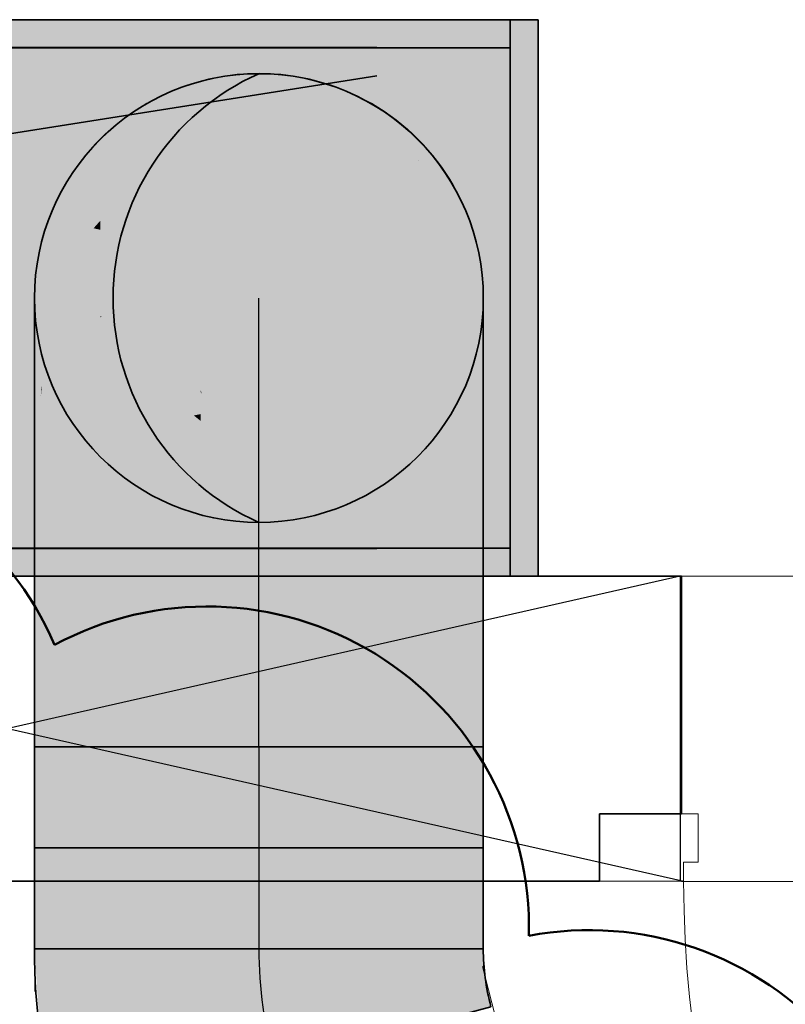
# Model space of a CAD drawing. Extents: x -357 to 533, y -64 to 530.
# Tile 84 of 135: x -59 to -46, y 289 to 307. Entities that reach past the tile are written whole.
import ezdxf
from ezdxf.lldxf.tags import DXFTag

# ---------------------------------------------------------------- set-up
doc = ezdxf.new("R2010")
doc.units = 0
doc.layers.get('0').update_dxf_attribs({"lineweight": 35})
for name, color, linetype, lineweight in [('5_EG-BESTAND', 7, 'Continuous', 25), ('5_EG-DURCHBRÜCHE', 7, 'Continuous', 25), ('5_EG-HLSE', 7, 'Continuous', 25), ('5_EG-NEU', 7, 'Continuous', 25)]:
    doc.layers.add(name, color=color, linetype=linetype, lineweight=lineweight)
for name, color, linetype, lineweight, true_color in [('L_Aussenluft', 7, 'Continuous', 35, 0x66ff33), ('L_Aussenluft-Shading', 7, 'Continuous', 35, 0x66ff33), ('L_Klimageraet', 7, 'Continuous', 35, 0xababab), ('L_Klimageraet-Shading', 7, 'Continuous', 35, 0xababab), ('X_Aenderungen', 4, 'Continuous', 50, 0x00ffff)]:
    doc.layers.add(name, color=color, linetype=linetype, lineweight=lineweight, true_color=true_color)
tags = doc.linetypes.add('ALL_S14', pattern=[0.002, 0.001, -0.001]).pattern_tags.tags
tags[6:7] = [DXFTag(74, 4), DXFTag(75, 0), DXFTag(340, '0'), DXFTag(46, 1.0), DXFTag(50, 0.0), DXFTag(44, 0.0), DXFTag(45, 0.0)]
tags[4:5] = [DXFTag(74, 4), DXFTag(75, 0), DXFTag(340, '0'), DXFTag(46, 1.0), DXFTag(50, 0.0), DXFTag(44, 0.0), DXFTag(45, 0.0)]
tags = doc.linetypes.add('PUNKT2_S9', pattern=[0.0005, 0, -0.0005]).pattern_tags.tags
tags[6:7] = [DXFTag(74, 4), DXFTag(75, 0), DXFTag(340, '0'), DXFTag(46, 1.0), DXFTag(50, 0.0), DXFTag(44, 0.0), DXFTag(45, 0.0)]
tags[4:5] = [DXFTag(74, 4), DXFTag(75, 0), DXFTag(340, '0'), DXFTag(46, 1.0), DXFTag(50, 0.0), DXFTag(44, 0.0), DXFTag(45, 0.0)]
tags = doc.linetypes.add('STRICHPUNKT2', pattern=[12.7, 6.35, -3.175, 0, -3.175]).pattern_tags.tags
tags[10:11] = [DXFTag(74, 4), DXFTag(75, 0), DXFTag(340, '0'), DXFTag(46, 0.0), DXFTag(50, 0.0), DXFTag(44, 0.0), DXFTag(45, 0.0)]
tags[8:9] = [DXFTag(74, 4), DXFTag(75, 0), DXFTag(340, '0'), DXFTag(46, 0.0), DXFTag(50, 0.0), DXFTag(44, 0.0), DXFTag(45, 0.0)]
tags[6:7] = [DXFTag(74, 4), DXFTag(75, 0), DXFTag(340, '0'), DXFTag(46, 0.0), DXFTag(50, 0.0), DXFTag(44, 0.0), DXFTag(45, 0.0)]
tags[4:5] = [DXFTag(74, 4), DXFTag(75, 0), DXFTag(340, '0'), DXFTag(46, 0.0), DXFTag(50, 0.0), DXFTag(44, 0.0), DXFTag(45, 0.0)]
tags = doc.linetypes.add('VERDECKT2_S2', pattern=[0.0027, 0.002, -0.0007]).pattern_tags.tags
tags[6:7] = [DXFTag(74, 4), DXFTag(75, 0), DXFTag(340, '0'), DXFTag(46, 1.0), DXFTag(50, 0.0), DXFTag(44, 0.0), DXFTag(45, 0.0)]
tags[4:5] = [DXFTag(74, 4), DXFTag(75, 0), DXFTag(340, '0'), DXFTag(46, 1.0), DXFTag(50, 0.0), DXFTag(44, 0.0), DXFTag(45, 0.0)]

# ---------------------------------------------------------------- blocks, each defined once
blk = doc.blocks.new('Shading-A06HSW48NL', base_point=(-50.651, 306.954))
at = {"layer": 'L_Klimageraet-Shading', "color": 253, "true_color": 0xababab}
for points in [[(-50.651, 306.954), (-50.651, 297.034), (-98.191, 306.954), (-98.191, 297.034)], [(-50.651, 306.954), (-50.651, 306.454), (-98.191, 306.954), (-98.191, 306.454)], [(-98.191, 306.954), (-98.191, 297.034), (-50.651, 306.954), (-50.651, 297.034)], [(-50.651, 306.954), (-50.651, 306.454), (-98.191, 306.954), (-98.191, 306.454)], [(-50.151, 306.954), (-50.651, 306.954), (-50.151, 297.034), (-50.651, 297.034)], [(-50.651, 297.034), (-50.651, 297.534), (-98.191, 297.034), (-98.191, 297.534)], [(-50.651, 297.034), (-50.651, 297.534), (-98.191, 297.034), (-98.191, 297.534)]]:
    blk.add_solid(points, dxfattribs=at)
at = {"layer": 'L_Klimageraet-Shading', "color": 252, "true_color": 0x979797}
blk.add_solid([(-53.028, 306.458), (-53.028, 297.53), (-63.95, 306.458), (-63.95, 297.53)], dxfattribs=at)
blk = doc.blocks.new('Shading-A06HSW5ANL', base_point=(-58.595, 303.994))
at = {"layer": 'L_Aussenluft-Shading', "color": 76, "true_color": 0x39901c}
for points in [[(-56.167, 305.857), (-56.167, 305.557), (-55.131, 305.994), (-55.131, 305.676)], [(-55.131, 305.994), (-55.131, 305.676), (-54.096, 305.857), (-54.096, 305.521)], [(-56.167, 305.557), (-56.167, 305.453), (-55.131, 305.676), (-55.131, 305.585)], [(-55.131, 305.676), (-55.131, 305.585), (-54.096, 305.521), (-54.096, 305.453)], [(-59.124, 293.994), (-58.995, 293.994), (-59.082, 296.161), (-58.995, 296.332)], [(-51.268, 293.994), (-51.131, 293.994), (-51.268, 296.332), (-51.131, 296.064)], [(-59.131, 296.064), (-59.131, 293.994), (-59.082, 296.161), (-59.124, 293.994)]]:
    blk.add_solid(points, dxfattribs=at)
at = {"layer": 'L_Aussenluft-Shading', "color": 76, "true_color": 0x398e1c}
for points in [[(-57.131, 305.458), (-57.131, 305.174), (-56.167, 305.857), (-56.167, 305.557)], [(-54.096, 305.857), (-54.096, 305.521), (-53.131, 305.458), (-53.131, 305.105)], [(-57.131, 305.174), (-57.131, 305.067), (-56.167, 305.557), (-56.167, 305.453)], [(-54.096, 305.521), (-54.096, 305.453), (-53.131, 305.105), (-53.131, 305.067)]]:
    blk.add_solid(points, dxfattribs=at)
at = {"layer": 'L_Aussenluft-Shading', "color": 76, "true_color": 0x388c1c}
for points in [[(-57.96, 304.822), (-57.96, 304.553), (-57.131, 305.458), (-57.131, 305.174)], [(-53.131, 305.458), (-53.131, 305.105), (-52.303, 304.822), (-52.303, 304.455)], [(-57.131, 305.174), (-57.458, 304.929), (-57.131, 305.067), (-57.351, 304.904)], [(-53.131, 305.105), (-53.131, 305.067), (-52.303, 304.455), (-52.303, 304.453)], [(-57.458, 304.929), (-57.96, 304.553), (-57.351, 304.904), (-57.96, 304.453)], [(-59.131, 299.06), (-58.995, 300.382), (-59.02, 300.249)], [(-59.131, 299.06), (-59.131, 297.994), (-58.995, 300.382), (-58.995, 298.511)], [(-51.268, 300.382), (-51.268, 298.511), (-51.131, 298.849), (-51.131, 297.994)], [(-51.268, 300.382), (-51.131, 298.849), (-51.189, 299.963)], [(-59.131, 299.65), (-59.131, 299.06), (-59.02, 300.249)], [(-51.131, 298.849), (-51.131, 299.65), (-51.189, 299.963)]]:
    blk.add_solid(points, dxfattribs=at)
at = {"layer": 'L_Aussenluft-Shading', "color": 74, "true_color": 0x45ac22}
for points in [[(-57.131, 305.067), (-56.167, 304.268), (-56.167, 305.453)], [(-54.096, 304.268), (-53.131, 303.922), (-54.096, 305.453), (-53.131, 305.067)], [(-57.131, 305.067), (-57.131, 304.395), (-56.167, 304.268), (-56.977, 303.977)], [(-57.131, 304.395), (-57.131, 303.922), (-56.977, 303.977)], [(-58.995, 297.714), (-58.595, 298.994), (-58.746, 298.812)], [(-58.995, 297.714), (-58.995, 296.332), (-58.595, 298.994), (-58.595, 296.582)], [(-51.667, 298.994), (-51.667, 296.582), (-51.575, 298.883), (-51.279, 296.339)], [(-58.995, 298.511), (-58.995, 297.714), (-58.746, 298.812)], [(-51.279, 296.339), (-51.268, 296.332), (-51.575, 298.883), (-51.268, 298.511)]]:
    blk.add_solid(points, dxfattribs=at)
at = {"layer": 'L_Aussenluft-Shading', "color": 74, "true_color": 0x46af23}
for points in [[(-56.167, 304.268), (-55.131, 304.386), (-56.167, 305.453), (-55.131, 305.585)], [(-55.131, 304.386), (-54.096, 304.268), (-55.131, 305.585), (-54.096, 305.453)], [(-57.96, 303.371), (-58.078, 303.238), (-57.96, 303.212)], [(-52.303, 303.371), (-52.303, 302.536), (-51.667, 302.654), (-51.667, 301.967)], [(-58.078, 303.238), (-58.595, 302.654), (-57.96, 301.666), (-58.595, 301.266)], [(-58.078, 303.238), (-57.96, 301.666), (-57.96, 303.212)], [(-52.303, 302.536), (-52.303, 301.65), (-51.667, 301.967), (-51.667, 301.065)], [(-58.595, 301.266), (-58.595, 301.065), (-57.96, 301.666), (-57.96, 301.65)]]:
    blk.add_solid(points, dxfattribs=at)
at = {"layer": 'L_Aussenluft-Shading', "color": 74, "true_color": 0x42a621}
for points in [[(-57.131, 304.395), (-57.131, 305.067), (-57.351, 304.904)], [(-53.131, 303.922), (-52.303, 303.371), (-53.131, 305.067), (-52.303, 304.453)], [(-57.96, 304.453), (-57.131, 304.395), (-57.351, 304.904)], [(-57.96, 304.453), (-57.96, 303.371), (-57.131, 304.395), (-57.131, 303.922)], [(-58.995, 300.382), (-58.595, 299.253), (-58.595, 301.065)], [(-51.667, 301.065), (-51.268, 298.511), (-51.268, 300.382)], [(-51.667, 301.065), (-51.667, 299.251), (-51.268, 298.511), (-51.575, 298.883)], [(-58.995, 300.382), (-58.995, 298.511), (-58.595, 299.253), (-58.746, 298.812)], [(-58.746, 298.812), (-58.595, 298.994), (-58.595, 299.253)], [(-51.667, 299.251), (-51.667, 298.994), (-51.575, 298.883)]]:
    blk.add_solid(points, dxfattribs=at)
at = {"layer": 'L_Aussenluft-Shading', "color": 76, "true_color": 0x37891b}
for points in [[(-58.595, 303.994), (-58.595, 303.736), (-57.96, 304.822), (-57.96, 304.553)], [(-52.303, 304.822), (-51.667, 303.653), (-51.667, 303.994)], [(-52.303, 304.822), (-52.303, 304.455), (-51.667, 303.653), (-52.269, 304.411)], [(-58.595, 303.736), (-58.595, 303.653), (-57.96, 304.553), (-57.96, 304.453)], [(-52.303, 304.455), (-52.303, 304.453), (-52.269, 304.411)], [(-59.131, 300.922), (-58.995, 300.46), (-58.995, 301.818)], [(-51.268, 301.818), (-51.268, 300.861), (-51.131, 299.65), (-51.189, 299.963)], [(-51.268, 301.818), (-51.131, 299.65), (-51.131, 300.922)], [(-59.131, 300.922), (-59.131, 299.65), (-58.995, 300.46), (-59.02, 300.249)], [(-51.268, 300.861), (-51.268, 300.382), (-51.189, 299.963)], [(-59.02, 300.249), (-58.995, 300.382), (-58.995, 300.46)]]:
    blk.add_solid(points, dxfattribs=at)
at = {"layer": 'L_Aussenluft-Shading', "color": 74, "true_color": 0x3e9d1f}
for points in [[(-58.595, 303.653), (-57.96, 303.371), (-57.96, 304.453)], [(-52.303, 304.453), (-51.667, 303.536), (-52.269, 304.411)], [(-52.303, 304.453), (-52.303, 303.371), (-51.667, 303.536), (-51.667, 302.654)], [(-51.667, 303.536), (-51.667, 303.653), (-52.269, 304.411)], [(-58.595, 303.653), (-58.595, 303.032), (-57.96, 303.371), (-58.078, 303.238)], [(-58.595, 303.032), (-58.595, 302.654), (-58.078, 303.238)], [(-58.995, 301.818), (-58.995, 300.46), (-58.595, 302.654), (-58.595, 301.266)], [(-51.667, 302.654), (-51.667, 301.967), (-51.268, 301.818), (-51.268, 300.861)], [(-51.667, 301.967), (-51.667, 301.065), (-51.268, 300.861), (-51.268, 300.382)], [(-58.995, 300.46), (-58.995, 300.382), (-58.595, 301.266), (-58.595, 301.065)]]:
    blk.add_solid(points, dxfattribs=at)
at = {"layer": 'L_Aussenluft-Shading', "color": 72, "true_color": 0x51cc28}
for points in [[(-56.167, 302.382), (-55.131, 302.479), (-56.167, 304.268), (-55.131, 304.386)], [(-55.131, 302.479), (-54.096, 302.382), (-55.131, 304.386), (-54.096, 304.268)], [(-58.595, 295.184), (-57.96, 296.796), (-58.378, 296.655)], [(-58.595, 295.184), (-58.595, 293.994), (-57.96, 296.796), (-57.96, 293.994)], [(-52.303, 296.796), (-52.303, 293.994), (-52.193, 296.759), (-52.119, 293.994)], [(-52.119, 293.994), (-51.667, 293.994), (-52.193, 296.759), (-51.667, 296.582)], [(-58.595, 296.582), (-58.595, 295.184), (-58.378, 296.655)]]:
    blk.add_solid(points, dxfattribs=at)
at = {"layer": 'L_Aussenluft-Shading', "color": 72, "true_color": 0x4fc727}
for points in [[(-56.167, 304.268), (-56.977, 303.977), (-56.167, 302.382), (-56.895, 303.545)], [(-54.096, 302.382), (-53.131, 302.1), (-54.096, 304.268), (-53.131, 303.922)], [(-56.977, 303.977), (-57.131, 303.922), (-56.895, 303.545)], [(-56.895, 303.545), (-57.131, 303.922), (-56.903, 302.167), (-57.131, 302.471)], [(-56.895, 303.545), (-56.903, 302.167), (-56.65, 302.241)], [(-56.167, 302.382), (-56.895, 303.545), (-56.65, 302.241)], [(-57.131, 302.471), (-57.131, 302.1), (-56.903, 302.167)], [(-58.595, 298.994), (-57.96, 297.648), (-57.96, 299.408)], [(-52.303, 299.408), (-51.667, 296.582), (-51.667, 298.994)], [(-52.303, 299.408), (-52.303, 297.115), (-51.667, 296.582), (-52.193, 296.759)], [(-58.595, 298.994), (-58.595, 296.582), (-57.96, 297.648), (-58.378, 296.655)], [(-58.378, 296.655), (-57.96, 296.796), (-57.96, 297.648)], [(-52.303, 297.115), (-52.303, 296.796), (-52.193, 296.759)]]:
    blk.add_solid(points, dxfattribs=at)
at = {"layer": 'L_Aussenluft-Shading', "color": 76, "true_color": 0x35851a}
for points in [[(-58.995, 303.029), (-58.995, 302.778), (-58.595, 303.994), (-58.595, 303.736)], [(-51.667, 303.653), (-51.268, 302.721), (-51.667, 303.994), (-51.268, 303.029)], [(-58.995, 302.778), (-58.995, 302.721), (-58.595, 303.736), (-58.595, 303.653)], [(-59.131, 301.721), (-59.131, 301.421), (-58.995, 302.721), (-58.995, 302.396)], [(-51.268, 302.721), (-51.268, 302.479), (-51.131, 301.721), (-51.131, 301.36)], [(-51.268, 302.479), (-51.268, 301.818), (-51.131, 301.36), (-51.131, 300.922)], [(-59.131, 301.421), (-59.131, 300.922), (-58.995, 302.396), (-58.995, 301.818)]]:
    blk.add_solid(points, dxfattribs=at)
at = {"layer": 'L_Aussenluft-Shading', "color": 82, "true_color": 0x4bbd25}
for points in [[(-57.131, 303.922), (-57.96, 303.371), (-57.131, 302.471), (-57.711, 302.989)], [(-53.131, 302.1), (-52.303, 301.65), (-53.131, 303.922), (-52.303, 303.371)], [(-57.711, 302.989), (-57.96, 303.371), (-57.96, 303.212)], [(-57.131, 302.1), (-57.711, 302.989), (-57.96, 301.666), (-57.96, 303.212)], [(-57.711, 302.989), (-57.131, 302.1), (-57.131, 302.471)], [(-57.131, 302.1), (-57.96, 301.666), (-57.933, 301.665)], [(-58.595, 301.065), (-58.595, 299.253), (-57.96, 301.65), (-57.96, 299.966)], [(-57.96, 301.666), (-57.96, 301.65), (-57.933, 301.665)], [(-52.303, 301.65), (-52.303, 300.242), (-51.667, 301.065), (-51.667, 299.251)], [(-52.303, 300.242), (-52.303, 299.408), (-51.667, 299.251), (-51.667, 298.994)], [(-58.595, 299.253), (-58.595, 298.994), (-57.96, 299.966), (-57.96, 299.408)]]:
    blk.add_solid(points, dxfattribs=at)
at = {"layer": 'L_Aussenluft-Shading', "color": 74, "true_color": 0x3a921d}
for points in [[(-58.995, 302.721), (-58.995, 302.396), (-58.595, 303.653), (-58.595, 303.032)], [(-51.667, 303.653), (-51.667, 303.536), (-51.268, 302.721), (-51.268, 302.479)], [(-51.667, 303.536), (-51.667, 302.654), (-51.268, 302.479), (-51.268, 301.818)], [(-58.995, 302.396), (-58.995, 301.818), (-58.595, 303.032), (-58.595, 302.654)]]:
    blk.add_solid(points, dxfattribs=at)
at = {"layer": 'L_Aussenluft-Shading', "color": 76, "true_color": 0x338119}
for points in [[(-59.131, 301.994), (-59.131, 301.745), (-58.995, 303.029), (-58.995, 302.778)], [(-51.268, 302.721), (-51.131, 301.721), (-51.268, 303.029), (-51.131, 301.994)], [(-59.131, 301.745), (-59.131, 301.721), (-58.995, 302.778), (-58.995, 302.721)]]:
    blk.add_solid(points, dxfattribs=at)
at = {"layer": 'L_Aussenluft-Shading', "color": 72, "true_color": 0x5be32d}
for points in [[(-56.167, 302.382), (-55.131, 299.994), (-55.131, 302.479)], [(-55.131, 299.994), (-54.096, 299.925), (-55.131, 302.479), (-54.096, 302.382)], [(-55.131, 299.994), (-56.167, 302.382), (-56.146, 300.287), (-56.167, 300.346)], [(-56.167, 300.346), (-56.167, 300.317), (-56.146, 300.287)], [(-56.167, 300.317), (-56.167, 299.925), (-55.914, 299.942)], [(-55.131, 299.994), (-56.146, 300.287), (-55.914, 299.942)]]:
    blk.add_solid(points, dxfattribs=at)
at = {"layer": 'L_Aussenluft-Shading', "color": 72, "true_color": 0x58dd2c}
for points in [[(-56.546, 301.284), (-56.167, 300.346), (-56.65, 302.241), (-56.167, 302.382)], [(-54.096, 299.925), (-53.131, 299.726), (-54.096, 302.382), (-53.131, 302.1)], [(-56.167, 300.317), (-56.167, 300.346), (-57.131, 302.1), (-56.903, 302.167)], [(-56.903, 302.167), (-56.546, 301.284), (-56.65, 302.241)], [(-56.485, 300.643), (-57.131, 302.1), (-57.131, 301.305)], [(-56.167, 300.317), (-57.131, 302.1), (-56.485, 300.643)], [(-56.167, 299.925), (-56.485, 300.643), (-57.131, 300.173), (-57.131, 301.305)], [(-56.485, 300.643), (-56.167, 299.925), (-56.167, 300.317)], [(-56.167, 299.925), (-57.131, 300.173), (-56.291, 299.9)], [(-57.131, 300.173), (-57.131, 299.726), (-56.291, 299.9)], [(-57.96, 299.408), (-57.96, 297.648), (-57.131, 299.726), (-57.131, 298.467)], [(-53.131, 296.961), (-52.303, 296.796), (-53.131, 299.726), (-52.303, 299.408)], [(-57.96, 297.648), (-57.96, 296.796), (-57.131, 298.467), (-57.131, 296.961)]]:
    blk.add_solid(points, dxfattribs=at)
at = {"layer": 'L_Aussenluft-Shading', "color": 72, "true_color": 0x53d029}
for points in [[(-57.131, 302.1), (-57.933, 301.665), (-57.131, 301.305)], [(-53.131, 299.726), (-52.303, 299.408), (-53.131, 302.1), (-52.303, 301.65)], [(-57.933, 301.665), (-57.96, 301.65), (-57.131, 300.173), (-57.96, 299.966)], [(-57.933, 301.665), (-57.131, 300.173), (-57.131, 301.305)], [(-57.96, 299.966), (-57.96, 299.408), (-57.131, 300.173), (-57.131, 299.726)]]:
    blk.add_solid(points, dxfattribs=at)
at = {"layer": 'L_Aussenluft-Shading', "color": 72, "true_color": 0x5eec2f}
for points in [[(-56.291, 299.9), (-57.131, 299.726), (-56.167, 298.537), (-57.131, 298.467)], [(-56.167, 299.925), (-56.291, 299.9), (-56.167, 299.802)], [(-56.291, 299.9), (-56.167, 298.537), (-56.167, 299.802)], [(-54.096, 297.064), (-53.131, 296.961), (-54.096, 299.925), (-53.131, 299.726)], [(-57.131, 298.467), (-57.131, 296.961), (-56.167, 298.537), (-56.167, 297.064)]]:
    blk.add_solid(points, dxfattribs=at)
at = {"layer": 'L_Aussenluft-Shading', "color": 70, "true_color": 0x61f430}
for points in [[(-55.914, 299.942), (-56.167, 299.925), (-55.511, 298.811), (-56.167, 299.802)], [(-55.131, 298.238), (-55.131, 299.994), (-55.511, 298.811), (-55.914, 299.942)], [(-55.131, 297.099), (-54.096, 297.064), (-55.131, 299.994), (-54.096, 299.925)], [(-56.167, 299.802), (-56.167, 298.537), (-55.131, 298.238), (-55.131, 297.855)], [(-55.131, 297.855), (-56.167, 298.537), (-55.377, 297.091), (-56.167, 297.064)], [(-55.131, 297.855), (-55.377, 297.091), (-55.131, 297.524)], [(-55.377, 297.091), (-55.131, 297.099), (-55.131, 297.524)], [(-57.131, 296.961), (-57.131, 294.372), (-56.167, 297.064), (-56.167, 296.443)], [(-54.096, 297.064), (-53.131, 293.994), (-53.131, 296.961)], [(-53.131, 293.994), (-54.096, 297.064), (-53.907, 293.994), (-54.096, 295.184)], [(-57.131, 294.372), (-57.131, 293.994), (-56.167, 296.443), (-56.167, 293.994)], [(-54.096, 295.184), (-54.096, 294.372), (-53.907, 293.994), (-54.005, 293.994)], [(-54.096, 294.372), (-54.096, 293.994), (-54.005, 293.994)]]:
    blk.add_solid(points, dxfattribs=at)
at = {"layer": 'L_Aussenluft-Shading', "color": 76, "true_color": 0x398f1c}
for points in [[(-59.131, 297.994), (-58.995, 297.714), (-58.995, 298.511)], [(-51.268, 296.332), (-51.131, 296.064), (-51.268, 298.511), (-51.131, 297.994)], [(-59.131, 297.994), (-59.131, 296.064), (-58.995, 297.714), (-59.082, 296.161)], [(-59.082, 296.161), (-58.995, 296.332), (-58.995, 297.714)]]:
    blk.add_solid(points, dxfattribs=at)
at = {"layer": 'L_Aussenluft-Shading', "color": 70, "true_color": 0x65fc32}
for points in [[(-55.377, 297.091), (-56.167, 297.064), (-55.407, 296.443), (-56.167, 296.443)], [(-55.131, 297.099), (-55.377, 297.091), (-55.131, 296.443), (-55.407, 296.443)], [(-55.131, 293.994), (-54.096, 293.994), (-55.131, 297.099), (-54.096, 297.064)], [(-56.167, 296.443), (-56.167, 293.994), (-55.131, 296.443), (-55.131, 293.994)]]:
    blk.add_solid(points, dxfattribs=at)
at = {"layer": 'L_Aussenluft-Shading', "color": 72, "true_color": 0x5be42d}
for points in [[(-57.96, 296.796), (-57.131, 294.372), (-57.131, 296.961)], [(-53.131, 293.994), (-52.303, 293.994), (-53.131, 296.961), (-52.303, 296.796)], [(-57.96, 296.796), (-57.96, 293.994), (-57.131, 294.372), (-57.21, 293.994)], [(-57.21, 293.994), (-57.131, 293.994), (-57.131, 294.372)]]:
    blk.add_solid(points, dxfattribs=at)
at = {"layer": 'L_Aussenluft-Shading', "color": 74, "true_color": 0x46b023}
for points in [[(-58.995, 296.332), (-58.595, 295.184), (-58.595, 296.582)], [(-51.667, 296.582), (-51.667, 293.994), (-51.279, 296.339), (-51.373, 293.994)], [(-58.995, 296.332), (-58.995, 293.994), (-58.595, 295.184), (-58.674, 293.994)], [(-51.373, 293.994), (-51.268, 293.994), (-51.279, 296.339), (-51.268, 296.332)], [(-58.674, 293.994), (-58.595, 293.994), (-58.595, 295.184)]]:
    blk.add_solid(points, dxfattribs=at)
blk = doc.blocks.new('Shading-A06HSW5INL', base_point=(-51.097, 289.871))
at = {"layer": 'L_Aussenluft-Shading', "color": 76, "true_color": 0x39901c}
for points in [[(-59.124, 290.394), (-59.131, 290.394), (-59.01, 288.83), (-59.029, 288.827)], [(-58.893, 288.845), (-58.995, 290.394), (-59.01, 288.83), (-59.124, 290.394)], [(-51.216, 289.856), (-51.203, 290.394), (-51.268, 290.394)], [(-51.216, 289.856), (-51.268, 290.394), (-51.232, 289.854)], [(-51.097, 289.871), (-51.131, 290.394), (-51.216, 289.856), (-51.203, 290.394)], [(-51.216, 289.856), (-51.232, 289.854), (-51.127, 289.323)], [(-50.995, 289.358), (-51.097, 289.871), (-51.127, 289.323), (-51.216, 289.856)], [(-59.01, 288.83), (-59.029, 288.827), (-58.671, 287.301), (-58.722, 287.288)], [(-58.591, 287.323), (-58.893, 288.845), (-58.671, 287.301), (-59.01, 288.83)]]:
    blk.add_solid(points, dxfattribs=at)
at = {"layer": 'L_Aussenluft-Shading', "color": 74, "true_color": 0x46b023}
for points in [[(-58.674, 290.394), (-58.995, 290.394), (-58.555, 288.89), (-58.893, 288.845)], [(-58.497, 288.897), (-58.595, 290.394), (-58.555, 288.89), (-58.674, 290.394)], [(-51.584, 289.807), (-51.493, 290.394), (-51.667, 290.394)], [(-51.584, 289.807), (-51.667, 290.394), (-51.628, 289.802)], [(-51.232, 289.854), (-51.268, 290.394), (-51.584, 289.807), (-51.493, 290.394)], [(-51.513, 289.22), (-51.229, 289.295), (-51.584, 289.807), (-51.232, 289.854)], [(-51.229, 289.295), (-51.127, 289.323), (-51.232, 289.854)], [(-51.584, 289.807), (-51.628, 289.802), (-51.513, 289.22)], [(-58.205, 287.426), (-58.217, 287.488), (-58.893, 288.845), (-58.555, 288.89)], [(-58.205, 287.426), (-58.893, 288.845), (-58.591, 287.323)], [(-58.217, 287.488), (-58.497, 288.897), (-58.555, 288.89)]]:
    blk.add_solid(points, dxfattribs=at)
at = {"layer": 'L_Aussenluft-Shading', "color": 72, "true_color": 0x52cd29}
for points in [[(-57.96, 290.394), (-58.595, 290.394), (-57.867, 288.98), (-58.497, 288.897)], [(-52.197, 289.727), (-52.062, 290.394), (-52.303, 290.394)], [(-52.197, 289.727), (-52.303, 290.394), (-52.259, 289.719)], [(-51.628, 289.802), (-51.667, 290.394), (-52.197, 289.727), (-52.062, 290.394)], [(-52.197, 289.727), (-52.259, 289.719), (-52.127, 289.055)], [(-52.127, 289.055), (-51.682, 289.174), (-52.197, 289.727), (-51.628, 289.802)], [(-51.682, 289.174), (-51.513, 289.22), (-51.628, 289.802)], [(-57.591, 287.591), (-57.867, 288.98), (-58.217, 287.488), (-58.497, 288.897)], [(-57.591, 287.591), (-58.217, 287.488), (-58.199, 287.428)], [(-58.217, 287.488), (-58.205, 287.426), (-58.199, 287.428)]]:
    blk.add_solid(points, dxfattribs=at)
at = {"layer": 'L_Aussenluft-Shading', "color": 72, "true_color": 0x5be42d}
for points in [[(-57.21, 290.394), (-57.96, 290.394), (-57.106, 289.08), (-57.867, 288.98)], [(-57.046, 289.088), (-57.131, 290.394), (-57.106, 289.08), (-57.21, 290.394)], [(-53.021, 289.618), (-52.901, 290.394), (-53.131, 290.394)], [(-53.021, 289.618), (-53.131, 290.394), (-53.08, 289.61)], [(-52.259, 289.719), (-52.303, 290.394), (-53.021, 289.618), (-52.901, 290.394)], [(-52.927, 288.841), (-52.344, 288.997), (-53.021, 289.618), (-52.259, 289.719)], [(-52.344, 288.997), (-52.127, 289.055), (-52.259, 289.719)], [(-53.021, 289.618), (-53.08, 289.61), (-52.927, 288.841)], [(-57.106, 289.08), (-57.867, 288.98), (-56.798, 287.803), (-57.591, 287.591)], [(-56.791, 287.805), (-57.046, 289.088), (-56.798, 287.803), (-57.106, 289.08)]]:
    blk.add_solid(points, dxfattribs=at)
at = {"layer": 'L_Aussenluft-Shading', "color": 70, "true_color": 0x62f531}
for points in [[(-56.167, 290.394), (-57.131, 290.394), (-56.089, 289.214), (-57.046, 289.088)], [(-53.993, 290.156), (-54.005, 290.394), (-54.036, 289.484), (-54.096, 290.394)], [(-53.96, 289.495), (-53.878, 289.505), (-54.005, 290.394), (-53.907, 290.394)], [(-53.878, 289.505), (-53.08, 289.61), (-53.907, 290.394), (-53.131, 290.394)], [(-53.993, 290.156), (-54.036, 289.484), (-54.009, 289.488)], [(-53.96, 289.495), (-53.993, 290.156), (-54.009, 289.488)], [(-54.009, 289.488), (-54.036, 289.484), (-53.859, 288.591)], [(-53.826, 288.6), (-53.96, 289.495), (-53.859, 288.591), (-54.009, 289.488)], [(-53.826, 288.6), (-53.789, 288.61), (-53.96, 289.495), (-53.878, 289.505)], [(-53.878, 289.505), (-53.789, 288.61), (-53.08, 289.61), (-53.151, 288.781)], [(-53.151, 288.781), (-52.927, 288.841), (-53.08, 289.61)], [(-56.089, 289.214), (-57.046, 289.088), (-55.859, 288.055), (-56.791, 287.805)]]:
    blk.add_solid(points, dxfattribs=at)
at = {"layer": 'L_Aussenluft-Shading', "color": 70, "true_color": 0x65fd32}
for points in [[(-55.27, 290.394), (-56.167, 290.394), (-55.097, 289.345), (-56.089, 289.214)], [(-55.063, 289.349), (-55.131, 290.394), (-55.097, 289.345), (-55.27, 290.394)], [(-54.096, 290.394), (-55.131, 290.394), (-54.036, 289.484), (-55.063, 289.349)], [(-54.036, 289.484), (-55.063, 289.349), (-54.032, 288.545), (-54.859, 288.323)], [(-53.859, 288.591), (-54.036, 289.484), (-54.032, 288.545)], [(-54.859, 288.323), (-55.097, 289.345), (-55.859, 288.055), (-56.089, 289.214)], [(-55.097, 289.345), (-55.017, 289.003), (-55.063, 289.349)], [(-55.017, 289.003), (-54.859, 288.323), (-55.063, 289.349)]]:
    blk.add_solid(points, dxfattribs=at)
blk = doc.blocks.new('Shading-A06HSW5KNL', base_point=(-51.203, 290.394))
at = {"layer": 'L_Aussenluft-Shading', "color": 76, "true_color": 0x39901c}
for points in [[(-59.124, 293.994), (-59.131, 293.994), (-59.124, 290.394), (-59.131, 290.394)], [(-58.995, 290.394), (-58.995, 293.994), (-59.124, 290.394), (-59.124, 293.994)], [(-51.131, 293.726), (-51.131, 293.994), (-51.268, 291.165), (-51.268, 293.994)], [(-51.268, 290.394), (-51.203, 290.394), (-51.131, 293.726), (-51.131, 290.997)], [(-51.268, 290.394), (-51.131, 293.726), (-51.268, 291.165)], [(-51.203, 290.394), (-51.131, 290.394), (-51.131, 290.997)]]:
    blk.add_solid(points, dxfattribs=at)
at = {"layer": 'L_Aussenluft-Shading', "color": 74, "true_color": 0x46b023}
for points in [[(-58.674, 293.994), (-58.995, 293.994), (-58.674, 290.394), (-58.995, 290.394)], [(-58.595, 290.394), (-58.595, 293.994), (-58.674, 290.394), (-58.674, 293.994)], [(-51.667, 291.512), (-51.392, 290.74), (-51.268, 293.994), (-51.268, 291.165)], [(-51.667, 291.512), (-51.268, 293.994), (-51.373, 293.994)], [(-51.373, 293.994), (-51.667, 293.994), (-51.667, 291.512)], [(-51.667, 290.394), (-51.493, 290.394), (-51.667, 291.512), (-51.392, 290.74)], [(-51.392, 290.74), (-51.268, 290.394), (-51.268, 291.165)], [(-51.493, 290.394), (-51.268, 290.394), (-51.392, 290.74)]]:
    blk.add_solid(points, dxfattribs=at)
at = {"layer": 'L_Aussenluft-Shading', "color": 72, "true_color": 0x52cd29}
for points in [[(-57.96, 293.994), (-58.595, 293.994), (-57.96, 290.394), (-58.595, 290.394)], [(-52.303, 292.441), (-51.852, 290.989), (-51.667, 293.994), (-51.667, 291.512)], [(-52.303, 292.441), (-51.667, 293.994), (-52.119, 293.994)], [(-52.119, 293.994), (-52.303, 293.994), (-52.303, 292.441)], [(-52.303, 290.394), (-52.062, 290.394), (-52.303, 292.441), (-51.852, 290.989)], [(-51.852, 290.989), (-51.667, 290.394), (-51.667, 291.512)], [(-52.062, 290.394), (-51.667, 290.394), (-51.852, 290.989)]]:
    blk.add_solid(points, dxfattribs=at)
at = {"layer": 'L_Aussenluft-Shading', "color": 72, "true_color": 0x5be42d}
for points in [[(-57.21, 293.994), (-57.96, 293.994), (-57.21, 290.394), (-57.96, 290.394)], [(-57.131, 290.394), (-57.131, 293.994), (-57.21, 290.394), (-57.21, 293.994)], [(-52.303, 292.441), (-52.303, 293.994), (-53.131, 290.394), (-53.131, 293.994)], [(-52.303, 292.441), (-53.131, 290.394), (-52.901, 290.394)], [(-52.303, 290.394), (-52.303, 292.441), (-52.901, 290.394)]]:
    blk.add_solid(points, dxfattribs=at)
at = {"layer": 'L_Aussenluft-Shading', "color": 70, "true_color": 0x62f531}
for points in [[(-56.167, 293.994), (-57.131, 293.994), (-56.167, 290.394), (-57.131, 290.394)], [(-54.005, 293.26), (-54.005, 293.994), (-54.096, 292.25), (-54.096, 293.994)], [(-54.005, 290.394), (-53.907, 290.394), (-54.005, 293.994), (-53.907, 293.994)], [(-53.907, 291.071), (-53.907, 290.394), (-53.131, 293.994), (-53.131, 290.394)], [(-53.907, 291.071), (-53.131, 293.994), (-53.56, 293.994)], [(-53.907, 293.994), (-53.907, 291.071), (-53.56, 293.994)], [(-54.005, 290.394), (-54.005, 293.26), (-54.096, 290.394), (-54.096, 292.25)]]:
    blk.add_solid(points, dxfattribs=at)
at = {"layer": 'L_Aussenluft-Shading', "color": 70, "true_color": 0x65fd32}
for points in [[(-56.167, 290.394), (-55.27, 290.394), (-56.167, 293.994), (-55.387, 291.283)], [(-56.167, 293.994), (-55.387, 291.283), (-55.744, 293.994)], [(-55.387, 291.283), (-55.312, 293.994), (-55.744, 293.994)], [(-55.387, 291.283), (-55.131, 290.394), (-55.312, 293.994), (-55.131, 292.159)], [(-55.131, 292.159), (-55.131, 293.994), (-55.312, 293.994)], [(-54.096, 292.25), (-54.096, 293.994), (-55.131, 292.159), (-55.131, 293.994)], [(-55.131, 290.394), (-54.096, 290.394), (-55.131, 292.159), (-54.273, 292.235)], [(-54.096, 290.394), (-54.096, 292.25), (-54.273, 292.235)], [(-55.27, 290.394), (-55.131, 290.394), (-55.387, 291.283)]]:
    blk.add_solid(points, dxfattribs=at)
blk = doc.blocks.new('Referenz-A06HSW74NL', base_point=(-327.48, -41.15))
at = {"layer": '5_EG-BESTAND', "color": 0, "lineweight": 35}
for p, q in [((-73.022, 297.034), (-47.6, 297.033)), ((-47.6, 292.796), (-47.6, 297.033)), ((-49.06, 291.596), (-49.06, 292.796)), ((-49.06, 292.796), (-49.06, 292.796)), ((-49.06, 292.796), (-47.6, 292.796)), ((-49.06, 291.596), (-73.022, 291.597))]:
    blk.add_line(p, q, dxfattribs=at)
at = {"layer": '5_EG-DURCHBRÜCHE', "color": 0, "linetype": 'VERDECKT2_S2', "lineweight": -2, "ltscale": 0.25}
for p, q in [((-71.623, 297.036), (-47.555, 291.596)), ((-47.623, 297.036), (-71.623, 291.596)), ((-47.623, 297.036), (-47.623, 291.596))]:
    blk.add_line(p, q, dxfattribs=at)
at = {"layer": '5_EG-HLSE', "color": 0, "lineweight": 13}
for p, q in [((-99.191, 306.957), (-50.651, 306.957)), ((-50.651, 306.957), (-50.651, 297.037)), ((-50.651, 297.037), (-99.191, 297.037))]:
    blk.add_line(p, q, dxfattribs=at)
at = {"layer": '5_EG-HLSE', "color": 0, "linetype": 'ALL_S14', "lineweight": 13, "ltscale": 0.13}
for p, q in [((-59.128, 302.005), (-59.128, 289.634)), ((-51.128, 302.005), (-51.128, 290.014)), ((-51.144, 290.074), (-48.682, 280.481))]:
    blk.add_line(p, q, dxfattribs=at)
blk.add_ellipse((-55.128, 302.002), major_axis=(4, -0.003), ratio=1, start_param=0, end_param=3.142848, dxfattribs=at)
at = {"layer": '5_EG-NEU', "color": 0, "linetype": 'PUNKT2_S9', "lineweight": 13, "ltscale": 0.13}
for p, q in [((-47.6, 297.033), (-27.4, 297.033)), ((-47.6, 291.595), (-27.4, 291.594))]:
    blk.add_line(p, q, dxfattribs=at)
at = {"layer": '5_EG-NEU', "color": 0, "lineweight": 13}
for p, q in [((-47.3, 292.796), (-49.06, 292.796)), ((-49.06, 292.796), (-49.06, 291.596)), ((-47.3, 291.936), (-47.3, 292.796)), ((-47.3, 291.936), (-47.56, 291.936)), ((-47.56, 291.936), (-47.56, 291.596)), ((-49.06, 291.596), (-47.56, 291.596))]:
    blk.add_line(p, q, dxfattribs=at)
blk.add_ellipse((-27.44, 291.596), major_axis=(-20.12, 0), ratio=1, start_param=0, end_param=1.570796, dxfattribs=at)
blk = doc.blocks.new('Lüftungsgerät Komponente-A06HSW7ANL', base_point=(-98.691, 297.034))
at = {"color": 0, "linetype": 'ByBlock', "lineweight": -2, "ltscale": 0.35}
for p, q in [((-98.191, 306.954), (-50.651, 306.954)), ((-50.651, 306.954), (-50.651, 306.454)), ((-50.151, 306.954), (-50.651, 306.954)), ((-50.651, 306.954), (-50.651, 297.034)), ((-50.151, 306.954), (-50.151, 297.034)), ((-50.651, 306.454), (-98.191, 306.454)), ((-63.95, 306.458), (-53.028, 306.458)), ((-50.151, 297.534), (-50.151, 306.454)), ((-53.028, 305.958), (-63.95, 304.226)), ((-50.651, 297.534), (-98.191, 297.534)), ((-53.028, 297.53), (-63.95, 297.53)), ((-50.651, 297.034), (-50.651, 297.534)), ((-98.191, 297.034), (-50.651, 297.034)), ((-50.151, 297.034), (-50.651, 297.034))]:
    blk.add_line(p, q, dxfattribs=at)
blk = doc.blocks.new('Geräteanschluss Rund-A06HSW7CNL', base_point=(-59.131, 297.994))
at = {"color": 0, "linetype": 'STRICHPUNKT2', "lineweight": 25, "ltscale": 0.25}
blk.add_line((-55.131, 301.994), (-55.131, 301.994), dxfattribs=at)
at = {"color": 0, "linetype": 'ByBlock', "lineweight": -2, "ltscale": 0.35}
blk.add_circle((-55.131, 301.994), 4, dxfattribs=at)
at = {"color": 0, "lineweight": -2}
blk.add_ellipse((-53.354, 301.994), major_axis=(-1.777, 4), ratio=1, start_param=0, end_param=2.305501, dxfattribs=at)
blk = doc.blocks.new('Bogen-A06HSW7KNL', base_point=(-59.131, 293.994))
at = {"color": 0, "linetype": 'ByBlock', "lineweight": -2, "ltscale": 0.35}
for p, q in [((-59.131, 301.721), (-59.131, 301.994)), ((-51.131, 301.721), (-51.131, 301.994)), ((-59.131, 300.922), (-59.131, 301.721)), ((-51.131, 300.922), (-51.131, 301.721)), ((-59.131, 299.65), (-59.131, 300.922)), ((-51.131, 299.65), (-51.131, 300.922)), ((-59.131, 297.994), (-59.131, 299.65)), ((-51.131, 297.994), (-51.131, 299.65)), ((-59.131, 296.064), (-59.131, 297.994)), ((-51.131, 296.064), (-51.131, 297.994)), ((-59.131, 293.994), (-59.131, 296.064)), ((-51.131, 293.994), (-51.131, 296.064)), ((-59.131, 293.994), (-51.131, 293.994))]:
    blk.add_line(p, q, dxfattribs=at)
at = {"color": 0, "linetype": 'STRICHPUNKT2', "lineweight": 25, "ltscale": 0.25}
blk.add_line((-55.131, 293.994), (-55.131, 301.994), dxfattribs=at)
at = {"color": 0, "linetype": 'ByBlock', "lineweight": -2, "ltscale": 0.35}
blk.add_circle((-55.131, 301.994), 4, dxfattribs=at)
at = {"color": 0, "lineweight": -2}
blk.add_ellipse((-53.354, 301.994), major_axis=(-1.777, 4), ratio=1, start_param=0, end_param=2.305501, dxfattribs=at)
blk = doc.blocks.new('Revisionswolke-A06HSW9QNL', base_point=(-94.46, 206.672))
at = {"color": 0, "linetype": 'ByBlock', "lineweight": -2, "ltscale": 0.5}
for centre, major_axis, end_param in [((-64.033, 293.558), (5.26, 2.253), 2.083968), ((-56.055, 290.757), (5.737, -0.133), 2.087379), ((-49.243, 284.978), (5.437, -1.863), 2.089168)]:
    blk.add_ellipse(centre, major_axis=major_axis, ratio=1, start_param=0, end_param=end_param, dxfattribs=at)
blk = doc.blocks.new('Bogen-A06HSW9WNL', base_point=(-59.131, 287.288))
at = {"color": 0, "linetype": 'ByBlock', "lineweight": -2, "ltscale": 0.35}
for p, q in [((-51.131, 290.394), (-59.131, 290.394)), ((-50.995, 289.358), (-58.722, 287.288))]:
    blk.add_line(p, q, dxfattribs=at)
for major_axis in [(-12, 0), (-4, 0)]:
    blk.add_ellipse((-47.131, 290.394), major_axis=major_axis, ratio=1, start_param=0, end_param=0.261799, dxfattribs=at)
at = {"color": 0, "linetype": 'STRICHPUNKT2', "lineweight": 25, "ltscale": 0.25}
blk.add_ellipse((-47.131, 290.394), major_axis=(-8, 0), ratio=1, start_param=0, end_param=0.261799, dxfattribs=at)
blk = doc.blocks.new('Muffe-A06HSWA2NL', base_point=(-59.131, 290.394))
at = {"color": 0, "linetype": 'ByBlock', "lineweight": -2, "ltscale": 0.35}
for p, q in [((-59.131, 293.994), (-59.131, 290.394)), ((-56.788, 293.994), (-59.131, 293.994)), ((-53.474, 293.994), (-56.788, 293.994)), ((-51.131, 293.994), (-53.474, 293.994)), ((-51.131, 290.394), (-51.131, 293.994)), ((-51.131, 292.194), (-59.131, 292.194)), ((-56.788, 290.394), (-59.131, 290.394)), ((-53.474, 290.394), (-56.788, 290.394)), ((-51.131, 290.394), (-53.474, 290.394))]:
    blk.add_line(p, q, dxfattribs=at)
at = {"color": 0, "linetype": 'STRICHPUNKT2', "lineweight": 25, "ltscale": 0.25}
blk.add_line((-55.131, 293.994), (-55.131, 290.394), dxfattribs=at)
blk = doc.blocks.new('Wickelfalzrohr-A06HSWA8NL', base_point=(-59.131, 297.994))
at = {"color": 0, "linetype": 'STRICHPUNKT2', "lineweight": 5, "ltscale": 0.13}
blk.add_line((-55.131, 301.994), (-55.131, 301.994), dxfattribs=at)
at = {"color": 0, "linetype": 'ByBlock', "lineweight": -2, "ltscale": 0.35}
blk.add_circle((-55.131, 301.994), 4, dxfattribs=at)
at = {"color": 0, "lineweight": -2}
blk.add_ellipse((-53.354, 301.994), major_axis=(-1.777, 4), ratio=1, start_param=0, end_param=2.305501, dxfattribs=at)

msp = doc.modelspace()

# ---------------------------------------------------------------- block references
at = {"color": 251, "lineweight": 25, "ltscale": 0.25, "true_color": 0x585858}
msp.add_blockref('Referenz-A06HSW74NL', (-327.48, -41.15), dxfattribs=at)
at = {"layer": 'L_Aussenluft'}
for name, p in [('Shading-A06HSW5ANL', (-58.595, 303.994)), ('Shading-A06HSW5KNL', (-51.203, 290.394)), ('Shading-A06HSW5INL', (-51.097, 289.871))]:
    msp.add_blockref(name, p, dxfattribs=at)
at = {"layer": 'L_Aussenluft', "ltscale": 0.35}
for name, p in [('Geräteanschluss Rund-A06HSW7CNL', (-59.131, 297.994)), ('Bogen-A06HSW7KNL', (-59.131, 293.994)), ('Wickelfalzrohr-A06HSWA8NL', (-59.131, 297.994)), ('Muffe-A06HSWA2NL', (-59.131, 290.394)), ('Bogen-A06HSW9WNL', (-59.131, 287.288))]:
    msp.add_blockref(name, p, dxfattribs=at)
at = {"layer": 'L_Klimageraet'}
msp.add_blockref('Shading-A06HSW48NL', (-50.651, 306.954), dxfattribs=at)
at = {"layer": 'L_Klimageraet', "ltscale": 0.35}
msp.add_blockref('Lüftungsgerät Komponente-A06HSW7ANL', (-98.691, 297.034), dxfattribs=at)
at = {"layer": 'X_Aenderungen', "color": 1, "ltscale": 0.5, "true_color": 0xff0000}
msp.add_blockref('Revisionswolke-A06HSW9QNL', (-94.46, 206.672), dxfattribs=at)

doc.saveas('drawing.dxf')
